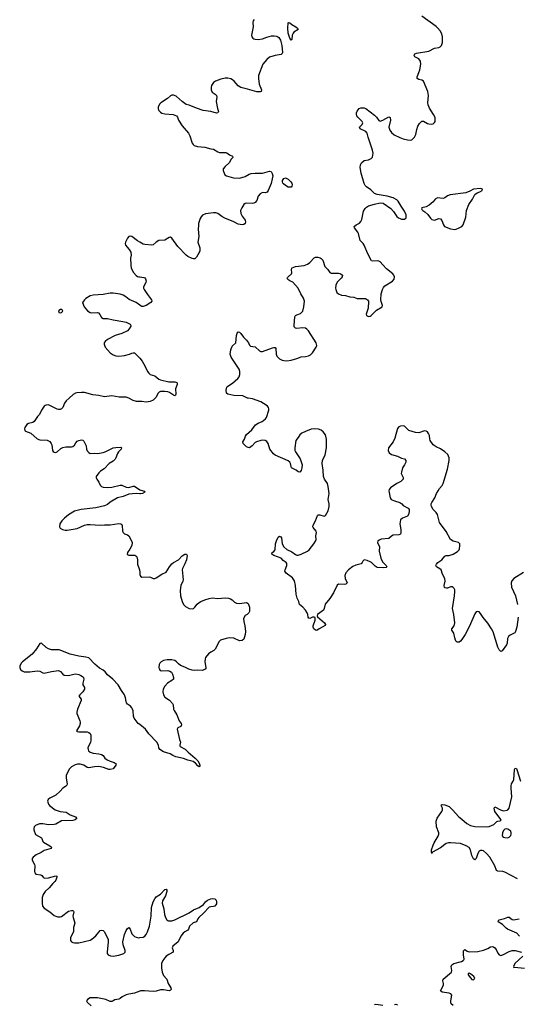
# Model space of a CAD drawing. Header units: inches. Extents: x 1694897 to 1849880, y 907231 to 1017944.
# Tile 16 of 171: x 1718328 to 1725262, y 931562 to 945267. Entities that reach past the tile are written whole.
import ezdxf

# ---------------------------------------------------------------- set-up
doc = ezdxf.new("R2010")
doc.units = ezdxf.units.IN
doc.header["$MEASUREMENT"] = 0
for name, color, linetype in [('B7913', 7, 'Continuous'), ('B7914', 7, 'Continuous'), ('B7923', 7, 'Continuous'), ('B7924', 7, 'Continuous')]:
    doc.layers.add(name, color=color, linetype=linetype)

msp = doc.modelspace()

# ---------------------------------------------------------------- linework, layer by layer
at = {"layer": 'B7913', "color": 6, "elevation": 800}
for points in [[(1719018, 940000), (1718976, 939964), (1718954, 939930), (1718928, 939870), (1718910, 939850), (1718890, 939841), (1718870, 939841), (1718850, 939848), (1718730, 939905), (1718697, 939903), (1718683, 939897), (1718670, 939886), (1718632, 939830), (1718605, 939770), (1718576, 939744), (1718530, 939676), (1718510, 939662), (1718453, 939647), (1718427, 939633), (1718402, 939590), (1718396, 939570), (1718399, 939550), (1718410, 939539), (1718483, 939510), (1718572, 939432), (1718610, 939419), (1718710, 939414), (1718750, 939396), (1718769, 939370), (1718776, 939350), (1718785, 939270), (1718796, 939256), (1718810, 939247), (1718830, 939245), (1718850, 939253), (1718901, 939299), (1718930, 939313), (1718970, 939322), (1719050, 939320), (1719070, 939325), (1719090, 939344), (1719110, 939378), (1719130, 939399), (1719151, 939409), (1719190, 939418), (1719210, 939414), (1719221, 939401), (1719254, 939334), (1719259, 939290), (1719268, 939268), (1719290, 939242), (1719309, 939229), (1719370, 939234), (1719410, 939230), (1719490, 939245), (1719530, 939258), (1719630, 939306), (1719670, 939313), (1719736, 939316), (1719747, 939310), (1719742, 939290), (1719706, 939254), (1719690, 939230), (1719670, 939170), (1719657, 939150), (1719630, 939124), (1719577, 939090), (1719505, 939015), (1719456, 938984), (1719430, 938962), (1719396, 938910), (1719394, 938890), (1719402, 938870), (1719432, 938832), (1719450, 938787), (1719467, 938770), (1719490, 938762), (1719550, 938756), (1719610, 938759), (1719730, 938790), (1719750, 938789), (1719810, 938762), (1719850, 938755), (1719910, 938772), (1719930, 938774), (1720000, 938725)], [(1720000, 939952), (1719971, 939951), (1719954, 939954), (1719908, 939968), (1719850, 940000)], [(1720000, 938669), (1719950, 938673), (1719850, 938661), (1719770, 938632), (1719690, 938613), (1719591, 938550), (1719550, 938519), (1719510, 938500), (1719390, 938473), (1719183, 938450), (1719090, 938426), (1719010, 938376), (1718954, 938330), (1718915, 938290), (1718888, 938248), (1718882, 938210), (1718890, 938188), (1718925, 938170), (1718963, 938163), (1718990, 938163), (1719130, 938185), (1719230, 938230), (1719270, 938240), (1719310, 938242), (1719450, 938230), (1719510, 938235), (1719590, 938234), (1719710, 938254), (1719739, 938250), (1719750, 938242), (1719756, 938230), (1719760, 938150), (1719768, 938128), (1719789, 938109), (1719830, 938098), (1719850, 938083), (1719869, 938050), (1719894, 937990), (1719892, 937950), (1719864, 937896), (1719830, 937850), (1719827, 937827), (1719838, 937818), (1719850, 937814), (1719932, 937812), (1719946, 937806), (1719962, 937790), (1719969, 937749), (1719970, 937690), (1719997, 937610), (1720000, 937576)], [(1720000, 935455), (1719981, 935470), (1719925, 935545), (1719914, 935574), (1719907, 935647), (1719900, 935670), (1719890, 935690), (1719872, 935710), (1719830, 935738), (1719817, 935757), (1719810, 935775), (1719804, 935830), (1719790, 935870), (1719746, 935930), (1719702, 936010), (1719626, 936090), (1719551, 936150), (1719520, 936190), (1719490, 936214), (1719441, 936241), (1719375, 936295), (1719290, 936383), (1719250, 936396), (1719150, 936407), (1719030, 936437), (1718877, 936497), (1718770, 936497), (1718731, 936511), (1718698, 936530), (1718630, 936587), (1718610, 936583), (1718561, 936510), (1718502, 936438), (1718367, 936330), (1718348, 936310), (1718329, 936270), (1718328, 936250), (1718341, 936221), (1718362, 936202), (1718392, 936192), (1718470, 936191), (1718570, 936206), (1718610, 936197), (1718650, 936174), (1718670, 936170), (1718770, 936196), (1718868, 936208), (1718896, 936196), (1718930, 936158), (1718950, 936143), (1719010, 936137), (1719081, 936159), (1719110, 936163), (1719153, 936153), (1719180, 936140), (1719203, 936123), (1719215, 936110), (1719222, 936090), (1719206, 936030), (1719209, 936010), (1719231, 935970), (1719232, 935950), (1719210, 935911), (1719166, 935870), (1719154, 935850), (1719185, 935810), (1719185, 935790), (1719135, 935670), (1719125, 935630), (1719126, 935610), (1719136, 935576), (1719165, 935510), (1719170, 935490), (1719169, 935471), (1719160, 935440), (1719119, 935370), (1719130, 935359), (1719153, 935353), (1719270, 935354), (1719290, 935346), (1719309, 935330), (1719319, 935310), (1719321, 935290), (1719318, 935230), (1719314, 935210), (1719279, 935130), (1719280, 935110), (1719289, 935090), (1719310, 935071), (1719350, 935056), (1719430, 935049), (1719470, 935040), (1719490, 935024), (1719514, 934990), (1719545, 934965), (1719590, 934945), (1719644, 934930), (1719674, 934910), (1719670, 934890), (1719630, 934841), (1719591, 934829), (1719570, 934832), (1719498, 934858), (1719430, 934870), (1719370, 934868), (1719290, 934852), (1719270, 934859), (1719223, 934890), (1719170, 934906), (1719135, 934905), (1719103, 934897), (1719052, 934868), (1719030, 934851), (1719022, 934838), (1718977, 934750), (1718975, 934710), (1718991, 934630), (1718985, 934610), (1718967, 934593), (1718927, 934570), (1718892, 934530), (1718830, 934473), (1718748, 934430), (1718726, 934414), (1718717, 934390), (1718729, 934350), (1718744, 934330), (1718824, 934270), (1718890, 934247), (1718977, 934237), (1719030, 934201), (1719105, 934170), (1719125, 934150), (1719102, 934130), (1719070, 934121), (1718910, 934114), (1718830, 934071), (1718810, 934067), (1718730, 934062), (1718650, 934075), (1718606, 934074), (1718550, 934050), (1718532, 934030), (1718525, 934010), (1718524, 933990), (1718550, 933927), (1718630, 933878), (1718637, 933870), (1718649, 933830), (1718658, 933818), (1718746, 933770), (1718770, 933750), (1718767, 933730), (1718670, 933702), (1718627, 933673), (1718558, 933642), (1718518, 933610), (1718504, 933590), (1718502, 933570), (1718536, 933510), (1718539, 933490), (1718533, 933410), (1718538, 933390), (1718555, 933375), (1718623, 933363), (1718635, 933355), (1718654, 933330), (1718670, 933320), (1718730, 933323), (1718830, 933351), (1718844, 933344), (1718846, 933330), (1718834, 933290), (1718819, 933270), (1718790, 933243), (1718739, 933181), (1718681, 933130), (1718655, 933090), (1718643, 933050), (1718640, 933010), (1718640, 932970), (1718647, 932930), (1718670, 932901), (1718750, 932850), (1718810, 932800), (1718830, 932788), (1718859, 932779), (1718890, 932778), (1718910, 932785), (1719010, 932857), (1719048, 932868), (1719070, 932870), (1719079, 932859), (1719081, 932850), (1719070, 932790), (1719071, 932770), (1719098, 932690), (1719077, 932630), (1719079, 932570), (1719038, 932490), (1719035, 932470), (1719038, 932450), (1719050, 932430), (1719070, 932420), (1719090, 932417), (1719150, 932418), (1719310, 932457), (1719333, 932470), (1719390, 932515), (1719450, 932591), (1719470, 932596), (1719490, 932588), (1719512, 932572), (1719527, 932530), (1719559, 932470), (1719560, 932430), (1719547, 932290), (1719549, 932269), (1719561, 932250), (1719595, 932235), (1719630, 932230), (1719710, 932247), (1719781, 932270), (1719798, 932290), (1719798, 932310), (1719769, 932390), (1719765, 932430), (1719788, 932532), (1719810, 932589), (1719830, 932616), (1719850, 932629), (1719867, 932607), (1719890, 932541), (1719930, 932504), (1719950, 932495), (1719990, 932489), (1720000, 932490)], [(1720000, 931746), (1719930, 931715), (1719850, 931704), (1719810, 931693), (1719756, 931664), (1719730, 931642), (1719710, 931632), (1719654, 931626), (1719630, 931610), (1719610, 931603), (1719590, 931603), (1719530, 931627), (1719410, 931650), (1719312, 931650), (1719271, 931630), (1719261, 931610), (1719267, 931590), (1719322, 931542)]]:
    msp.add_lwpolyline(points, dxfattribs=at)
at = {"layer": 'B7914', "color": 6, "elevation": 800}
for points in [[(1720000, 942172), (1719970, 942190), (1719890, 942249), (1719870, 942254), (1719851, 942249), (1719830, 942228), (1719801, 942170), (1719796, 942150), (1719803, 942130), (1719853, 942070), (1719876, 942030), (1719882, 941990), (1719874, 941950), (1719876, 941850), (1719883, 941810), (1719913, 941750), (1719950, 941705), (1719970, 941692), (1719988, 941688), (1720000, 941686)], [(1720000, 941293), (1719950, 941333), (1719854, 941374), (1719809, 941410), (1719770, 941431), (1719726, 941446), (1719630, 941461), (1719590, 941463), (1719490, 941442), (1719350, 941434), (1719310, 941425), (1719250, 941388), (1719230, 941370), (1719215, 941350), (1719210, 941335), (1719202, 941330), (1719226, 941270), (1719274, 941214), (1719310, 941192), (1719327, 941187), (1719410, 941192), (1719425, 941185), (1719445, 941165), (1719470, 941120), (1719490, 941110), (1719550, 941109), (1719630, 941090), (1719767, 941067), (1719810, 941056), (1719867, 941030), (1719879, 941010), (1719877, 941003), (1719855, 940965), (1719830, 940935), (1719750, 940897), (1719658, 940870), (1719550, 940816), (1719517, 940790), (1719506, 940770), (1719504, 940750), (1719519, 940710), (1719591, 940630), (1719630, 940604), (1719670, 940587), (1719710, 940584), (1719790, 940591), (1719859, 940610), (1719890, 940626), (1719910, 940631), (1719930, 940628), (1719970, 940590), (1720000, 940554)], [(1719850, 940000), (1719810, 940013), (1719715, 940015), (1719610, 940031), (1719510, 940019), (1719430, 940038), (1719346, 940046), (1719230, 940079), (1719190, 940080), (1719126, 940074), (1719108, 940070), (1719074, 940050), (1719018, 940000)]]:
    msp.add_lwpolyline(points, dxfattribs=at)
msp.add_lwpolyline([(1718890, 941235), (1718881, 941230), (1718868, 941212), (1718873, 941193), (1718890, 941185), (1718910, 941191), (1718927, 941210), (1718921, 941230), (1718914, 941234)], close=True, dxfattribs=at)
at = {"layer": 'B7923', "color": 6, "elevation": 800}
for points in [[(1720215, 940000), (1720190, 939970), (1720148, 939952), (1720090, 939945), (1720030, 939954), (1720000, 939952)], [(1725275, 936950), (1725255, 936810), (1725235, 936750), (1725225, 936735), (1725210, 936723), (1725160, 936700), (1725138, 936682), (1725127, 936653), (1725122, 936590), (1725110, 936564), (1725050, 936482), (1725030, 936475), (1725010, 936495), (1724990, 936534), (1724925, 936745), (1724902, 936790), (1724849, 936869), (1724787, 936947), (1724750, 937004), (1724730, 937023), (1724710, 937031), (1724690, 937026), (1724670, 936999), (1724594, 936826), (1724535, 936710), (1724490, 936640), (1724470, 936616), (1724450, 936603), (1724424, 936604), (1724410, 936614), (1724402, 936630), (1724390, 936665), (1724378, 936730), (1724349, 936770), (1724350, 936790), (1724380, 936830), (1724389, 936870), (1724375, 936990), (1724359, 937070), (1724386, 937246), (1724391, 937310), (1724389, 937330), (1724382, 937350), (1724370, 937365), (1724352, 937372), (1724330, 937371), (1724290, 937355), (1724274, 937354), (1724258, 937358), (1724246, 937366), (1724242, 937390), (1724255, 937450), (1724250, 937490), (1724221, 937550), (1724200, 937610), (1724184, 937624), (1724136, 937650), (1724128, 937670), (1724137, 937690), (1724156, 937710), (1724210, 937750), (1724250, 937801), (1724270, 937810), (1724313, 937810), (1724370, 937826), (1724430, 937867), (1724450, 937890), (1724456, 937904), (1724463, 937950), (1724459, 937970), (1724441, 937990), (1724369, 938010), (1724332, 938032), (1724270, 938145), (1724178, 938270), (1724150, 938378), (1724130, 938410), (1724087, 938450), (1724066, 938490), (1724061, 938510), (1724063, 938530), (1724071, 938549), (1724113, 938610), (1724136, 938670), (1724157, 938710), (1724178, 938742), (1724216, 938784), (1724228, 938810), (1724289, 939010), (1724314, 939130), (1724313, 939170), (1724293, 939213), (1724254, 939254), (1724192, 939292), (1724130, 939321), (1724090, 939350), (1724047, 939410), (1724041, 939430), (1724038, 939478), (1724026, 939506), (1724009, 939530), (1723990, 939542), (1723970, 939544), (1723890, 939518), (1723841, 939521), (1723750, 939550), (1723690, 939608), (1723670, 939615), (1723635, 939610), (1723610, 939599), (1723590, 939579), (1723557, 939443), (1723530, 939391), (1723465, 939310), (1723460, 939270), (1723477, 939237), (1723510, 939213), (1723590, 939193), (1723650, 939166), (1723690, 939155), (1723710, 939133), (1723710, 939110), (1723691, 939070), (1723664, 939030), (1723646, 938970), (1723645, 938950), (1723673, 938893), (1723670, 938870), (1723639, 938841), (1723582, 938810), (1723494, 938750), (1723478, 938730), (1723471, 938710), (1723489, 938610), (1723506, 938590), (1723550, 938569), (1723627, 938547), (1723651, 938530), (1723670, 938506), (1723742, 938470), (1723755, 938450), (1723757, 938430), (1723749, 938390), (1723730, 938357), (1723662, 938330), (1723636, 938304), (1723626, 938250), (1723638, 938170), (1723639, 938130), (1723633, 938107), (1723610, 938095), (1723530, 938090), (1723510, 938080), (1723470, 938048), (1723365, 938035), (1723336, 938024), (1723320, 938010), (1723313, 937990), (1723341, 937930), (1723335, 937870), (1723358, 937770), (1723383, 937723), (1723432, 937670), (1723445, 937650), (1723436, 937644), (1723403, 937637), (1723310, 937642), (1723279, 937659), (1723230, 937710), (1723210, 937723), (1723170, 937740), (1723130, 937747), (1723111, 937730), (1723102, 937710), (1723087, 937693), (1723010, 937675), (1722970, 937656), (1722909, 937611), (1722872, 937568), (1722860, 937530), (1722864, 937490), (1722889, 937430), (1722882, 937418), (1722873, 937410), (1722850, 937405), (1722772, 937408), (1722750, 937394), (1722699, 937290), (1722650, 937212), (1722584, 937130), (1722571, 937070), (1722560, 937050), (1722479, 936990), (1722471, 936970), (1722476, 936956), (1722576, 936870), (1722591, 936850), (1722584, 936836), (1722502, 936790), (1722470, 936766), (1722452, 936768), (1722427, 936790), (1722416, 936810), (1722418, 936830), (1722446, 936910), (1722445, 936945), (1722430, 936950), (1722410, 936950), (1722370, 936931), (1722356, 936936), (1722347, 936950), (1722341, 936990), (1722333, 937010), (1722310, 937048), (1722275, 937090), (1722228, 937128), (1722216, 937170), (1722195, 937215), (1722180, 937270), (1722173, 937393), (1722156, 937456), (1722130, 937499), (1722043, 937563), (1722024, 937590), (1722026, 937610), (1722051, 937670), (1722050, 937696), (1722042, 937710), (1722000, 937740), (1721970, 937770), (1721871, 937810), (1721842, 937830), (1721844, 937850), (1721870, 937866), (1721888, 937890), (1721894, 937970), (1721905, 938015), (1721930, 938064), (1721950, 938079), (1721967, 938067), (1721974, 938054), (1721987, 937970), (1722010, 937929), (1722050, 937892), (1722121, 937861), (1722170, 937823), (1722190, 937815), (1722210, 937814), (1722250, 937826), (1722339, 937870), (1722362, 937890), (1722428, 937970), (1722452, 938010), (1722457, 938030), (1722455, 938085), (1722462, 938130), (1722458, 938150), (1722417, 938197), (1722411, 938210), (1722415, 938230), (1722450, 938291), (1722476, 938365), (1722485, 938375), (1722510, 938375), (1722570, 938355), (1722590, 938364), (1722628, 938430), (1722638, 938490), (1722639, 938530), (1722626, 938590), (1722638, 938670), (1722628, 938770), (1722617, 938810), (1722577, 938870), (1722562, 938910), (1722558, 938998), (1722544, 939090), (1722549, 939130), (1722586, 939210), (1722604, 939310), (1722603, 939430), (1722591, 939490), (1722558, 939530), (1722530, 939553), (1722490, 939566), (1722430, 939572), (1722390, 939566), (1722310, 939536), (1722260, 939510), (1722233, 939490), (1722210, 939450), (1722176, 939410), (1722162, 939310), (1722163, 939270), (1722170, 939250), (1722237, 939157), (1722265, 939070), (1722261, 939030), (1722248, 938992), (1722230, 938968), (1722210, 938974), (1722179, 938999), (1722117, 939030), (1722109, 939049), (1722103, 939090), (1722092, 939110), (1722070, 939126), (1721886, 939206), (1721863, 939223), (1721814, 939290), (1721792, 939370), (1721770, 939398), (1721750, 939408), (1721710, 939414), (1721690, 939412), (1721626, 939390), (1721610, 939383), (1721566, 939334), (1721530, 939310), (1721510, 939311), (1721490, 939323), (1721442, 939370), (1721438, 939390), (1721462, 939430), (1721473, 939470), (1721486, 939494), (1721562, 939558), (1721614, 939626), (1721650, 939649), (1721705, 939675), (1721753, 939710), (1721768, 939730), (1721798, 939830), (1721800, 939850), (1721795, 939870), (1721782, 939890), (1721764, 939904), (1721690, 939946), (1721570, 939990), (1721510, 939997), (1721503, 940000)], [(1720000, 938725), (1720003, 938723), (1720049, 938709), (1720063, 938703), (1720071, 938691), (1720041, 938670), (1720010, 938668), (1720000, 938669)], [(1720000, 937576), (1720003, 937543), (1720010, 937523), (1720028, 937508), (1720130, 937512), (1720150, 937508), (1720190, 937490), (1720210, 937490), (1720230, 937500), (1720310, 937550), (1720370, 937577), (1720416, 937650), (1720450, 937692), (1720471, 937710), (1720540, 937750), (1720590, 937804), (1720630, 937828), (1720651, 937830), (1720662, 937810), (1720650, 937750), (1720630, 937693), (1720597, 937630), (1720591, 937610), (1720604, 937470), (1720600, 937450), (1720574, 937390), (1720564, 937324), (1720567, 937250), (1720590, 937170), (1720610, 937125), (1720637, 937097), (1720690, 937070), (1720730, 937066), (1720750, 937073), (1720770, 937088), (1720802, 937130), (1720830, 937157), (1720850, 937170), (1720910, 937193), (1720970, 937211), (1721010, 937218), (1721090, 937212), (1721190, 937221), (1721237, 937217), (1721267, 937207), (1721290, 937191), (1721319, 937159), (1721350, 937144), (1721390, 937142), (1721490, 937156), (1721510, 937141), (1721530, 937090), (1721532, 937048), (1721530, 937029), (1721519, 937010), (1721497, 936990), (1721470, 936974), (1721448, 936930), (1721449, 936890), (1721465, 936830), (1721476, 936750), (1721472, 936710), (1721450, 936645), (1721430, 936627), (1721390, 936622), (1721310, 936657), (1721250, 936664), (1721205, 936655), (1721128, 936630), (1721107, 936610), (1721050, 936506), (1721032, 936488), (1720990, 936463), (1720961, 936439), (1720919, 936390), (1720911, 936369), (1720908, 936330), (1720924, 936250), (1720922, 936230), (1720910, 936220), (1720870, 936210), (1720810, 936212), (1720770, 936207), (1720730, 936212), (1720687, 936227), (1720630, 936256), (1720570, 936276), (1720539, 936299), (1720512, 936330), (1720490, 936347), (1720450, 936357), (1720382, 936358), (1720332, 936348), (1720301, 936330), (1720282, 936310), (1720273, 936290), (1720266, 936250), (1720270, 936230), (1720286, 936210), (1720310, 936204), (1720390, 936208), (1720421, 936201), (1720443, 936183), (1720457, 936157), (1720472, 936110), (1720469, 936090), (1720447, 936070), (1720389, 936030), (1720349, 935990), (1720327, 935950), (1720322, 935910), (1720332, 935870), (1720350, 935839), (1720414, 935794), (1720456, 935750), (1720466, 935730), (1720471, 935670), (1720479, 935650), (1720517, 935590), (1720550, 935510), (1720578, 935470), (1720584, 935450), (1720573, 935430), (1720532, 935410), (1720520, 935390), (1720554, 935250), (1720570, 935210), (1720559, 935170), (1720561, 935161), (1720566, 935150), (1720633, 935113), (1720675, 935070), (1720775, 934990), (1720809, 934950), (1720830, 934917), (1720840, 934890), (1720839, 934881), (1720831, 934869), (1720810, 934883), (1720779, 934919), (1720744, 934944), (1720670, 934962), (1720610, 934984), (1720506, 935006), (1720464, 935024), (1720427, 935047), (1720330, 935078), (1720283, 935110), (1720266, 935130), (1720260, 935170), (1720238, 935210), (1720127, 935327), (1720080, 935390), (1720000, 935455)], [(1725350, 937574), (1725213, 937487), (1725185, 937455), (1725175, 937430), (1725182, 937370), (1725235, 937250), (1725265, 937125)], [(1725263, 933310), (1725090, 933401), (1725062, 933410), (1724990, 933414), (1724970, 933425), (1724947, 933490), (1724878, 933610), (1724830, 933663), (1724790, 933696), (1724770, 933704), (1724750, 933705), (1724730, 933694), (1724710, 933661), (1724690, 933592), (1724670, 933572), (1724650, 933588), (1724630, 933634), (1724608, 933710), (1724590, 933743), (1724551, 933770), (1724470, 933799), (1724330, 933811), (1724303, 933810), (1724270, 933802), (1724190, 933742), (1724082, 933678), (1724070, 933663), (1724064, 933684), (1724066, 933710), (1724090, 933779), (1724103, 933810), (1724158, 933902), (1724167, 933930), (1724167, 933950), (1724136, 934030), (1724129, 934110), (1724146, 934154), (1724212, 934248), (1724219, 934270), (1724217, 934290), (1724200, 934330), (1724203, 934337), (1724216, 934344), (1724250, 934340), (1724310, 934315), (1724360, 934270), (1724448, 934170), (1724490, 934139), (1724558, 934078), (1724610, 934053), (1724670, 934035), (1724830, 934032), (1724870, 934038), (1724933, 934067), (1724975, 934105), (1724990, 934113), (1725023, 934117), (1725035, 934130), (1724948, 934248), (1724941, 934290), (1724947, 934310), (1725027, 934267), (1725070, 934255), (1725118, 934262), (1725131, 934269), (1725147, 934293), (1725186, 934450), (1725175, 934570), (1725176, 934604), (1725182, 934630), (1725206, 934670), (1725212, 934690), (1725220, 934750), (1725223, 934830), (1725230, 934850), (1725250, 934842), (1725255, 934830), (1725304, 934670)], [(1720000, 932490), (1720050, 932497), (1720070, 932509), (1720090, 932532), (1720110, 932569), (1720136, 932650), (1720160, 932790), (1720164, 932910), (1720188, 932990), (1720209, 933030), (1720230, 933057), (1720290, 933097), (1720350, 933160), (1720370, 933165), (1720379, 933150), (1720377, 933130), (1720359, 933070), (1720317, 933003), (1720312, 932970), (1720335, 932890), (1720347, 932810), (1720359, 932770), (1720377, 932737), (1720390, 932727), (1720403, 932723), (1720450, 932723), (1720490, 932738), (1720690, 932837), (1720750, 932875), (1720830, 932909), (1720890, 932950), (1720919, 932990), (1720943, 933010), (1720990, 933030), (1721016, 933036), (1721046, 933030), (1721064, 933010), (1721072, 932990), (1721070, 932961), (1721047, 932930), (1721030, 932922), (1720990, 932920), (1720966, 932914), (1720890, 932830), (1720826, 932770), (1720809, 932750), (1720790, 932710), (1720745, 932695), (1720692, 932650), (1720681, 932610), (1720670, 932592), (1720628, 932572), (1720604, 932550), (1720573, 932510), (1720538, 932430), (1720464, 932370), (1720454, 932350), (1720468, 932310), (1720465, 932290), (1720404, 932256), (1720370, 932230), (1720350, 932210), (1720323, 932170), (1720306, 932130), (1720304, 932110), (1720304, 932070), (1720312, 932010), (1720330, 931964), (1720377, 931910), (1720399, 931850), (1720435, 931790), (1720438, 931770), (1720430, 931760), (1720409, 931751), (1720330, 931763), (1720290, 931763), (1720230, 931744), (1720190, 931738), (1720069, 931751), (1720010, 931751), (1720000, 931746)], [(1725292, 932510), (1725257, 932550), (1725123, 932610), (1725104, 932624), (1725054, 932674), (1724994, 932710), (1725000, 932730), (1725010, 932736), (1725084, 932756), (1725130, 932775), (1725150, 932773), (1725190, 932744), (1725210, 932739), (1725289, 932751)], [(1724366, 931546), (1724342, 931570), (1724335, 931590), (1724335, 931610), (1724347, 931690), (1724336, 931710), (1724310, 931718), (1724215, 931730), (1724191, 931750), (1724231, 931830), (1724235, 931850), (1724225, 931890), (1724228, 931910), (1724345, 932010), (1724349, 932031), (1724341, 932090), (1724350, 932112), (1724376, 932130), (1724484, 932156), (1724508, 932170), (1724518, 932182), (1724523, 932190), (1724510, 932250), (1724510, 932290), (1724514, 932306), (1724530, 932325), (1724563, 932303), (1724590, 932293), (1724710, 932296), (1724790, 932316), (1724850, 932340), (1724890, 932362), (1724910, 932366), (1724930, 932361), (1724950, 932346), (1724966, 932326), (1724992, 932272), (1725008, 932250), (1725030, 932243), (1725070, 932253), (1725150, 932296), (1725190, 932309), (1725231, 932311), (1725320, 932290)], [(1725337, 932230), (1725227, 932130), (1725208, 932090), (1725213, 932073), (1725223, 932077), (1725363, 932063)], [(1723270, 931558), (1723290, 931562), (1723390, 931551)], [(1723550, 931557), (1723570, 931563), (1723593, 931553)]]:
    msp.add_lwpolyline(points, dxfattribs=at)
for points in [[(1725110, 934004), (1725090, 934001), (1725070, 933983), (1725053, 933950), (1725050, 933908), (1725066, 933890), (1725090, 933884), (1725130, 933881), (1725150, 933889), (1725170, 933910), (1725177, 933930), (1725178, 933950), (1725170, 933970), (1725130, 933998)], [(1724590, 931996), (1724579, 931990), (1724579, 931970), (1724607, 931930), (1724630, 931909), (1724650, 931903), (1724661, 931910), (1724668, 931930), (1724658, 931950), (1724610, 931988)]]:
    msp.add_lwpolyline(points, close=True, dxfattribs=at)
at = {"layer": 'B7924', "color": 6, "elevation": 800}
for points in [[(1721594, 945270), (1721582, 945250), (1721578, 945230), (1721581, 945170), (1721557, 945050), (1721562, 945030), (1721578, 945010), (1721590, 945003), (1721610, 944995), (1721650, 944993), (1721710, 945002), (1721770, 945024), (1721838, 945042), (1721876, 945044), (1721910, 945040), (1721940, 945020), (1721964, 944984), (1721980, 944910), (1721988, 944812), (1721984, 944796), (1721970, 944781), (1721886, 944770), (1721810, 944745), (1721770, 944714), (1721716, 944650), (1721657, 944490), (1721655, 944450), (1721664, 944370), (1721698, 944290), (1721693, 944270), (1721678, 944261), (1721630, 944262), (1721502, 944302), (1721410, 944322), (1721370, 944349), (1721318, 944410), (1721292, 944432), (1721270, 944442), (1721230, 944452), (1721190, 944454), (1721130, 944439), (1721056, 944410), (1721028, 944392), (1721002, 944350), (1720995, 944325), (1720994, 944290), (1721010, 944260), (1721051, 944231), (1721071, 944210), (1721076, 944190), (1721067, 944130), (1721082, 944030), (1721096, 943990), (1721090, 943970), (1721070, 943968), (1720990, 943989), (1720885, 944005), (1720790, 944037), (1720690, 944079), (1720649, 944089), (1720590, 944130), (1720510, 944202), (1720470, 944218), (1720450, 944216), (1720430, 944207), (1720388, 944172), (1720296, 944110), (1720275, 944090), (1720256, 944050), (1720256, 944030), (1720264, 944010), (1720290, 943981), (1720310, 943968), (1720350, 943956), (1720466, 943946), (1720511, 943930), (1720525, 943910), (1720542, 943870), (1720592, 943790), (1720682, 943690), (1720701, 943650), (1720730, 943550), (1720744, 943530), (1720758, 943518), (1720804, 943504), (1720910, 943494), (1720990, 943470), (1721030, 943467), (1721090, 943426), (1721110, 943421), (1721130, 943418), (1721201, 943421), (1721216, 943416), (1721250, 943386), (1721291, 943370), (1721296, 943350), (1721273, 943327), (1721246, 943274), (1721190, 943225), (1721164, 943190), (1721162, 943170), (1721175, 943130), (1721188, 943110), (1721210, 943096), (1721306, 943066), (1721390, 943063), (1721470, 943086), (1721524, 943116), (1721554, 943126), (1721610, 943132), (1721710, 943129), (1721810, 943160), (1721834, 943154), (1721848, 943128), (1721855, 943095), (1721848, 943050), (1721831, 942989), (1721790, 942890), (1721774, 942866), (1721750, 942858), (1721710, 942861), (1721677, 942843), (1721653, 942810), (1721630, 942750), (1721610, 942724), (1721590, 942714), (1721570, 942711), (1721490, 942713), (1721472, 942708), (1721450, 942693), (1721422, 942650), (1721407, 942610), (1721409, 942571), (1721430, 942531), (1721470, 942475), (1721475, 942450), (1721468, 942430), (1721450, 942418), (1721426, 942414), (1721370, 942421), (1721310, 942453), (1721186, 942506), (1721144, 942530), (1721090, 942570), (1721059, 942579), (1721030, 942579), (1720917, 942563), (1720875, 942545), (1720855, 942525), (1720842, 942499), (1720820, 942430), (1720818, 942402), (1720816, 942350), (1720824, 942250), (1720812, 942170), (1720840, 942090), (1720837, 942050), (1720830, 942028), (1720790, 941961), (1720770, 941940), (1720762, 941938), (1720750, 941937), (1720730, 941943), (1720670, 941973), (1720649, 941989), (1720531, 942110), (1720450, 942224), (1720430, 942238), (1720410, 942234), (1720350, 942200), (1720267, 942193), (1720228, 942172), (1720190, 942132), (1720170, 942127), (1720070, 942137), (1720050, 942144), (1720000, 942172)], [(1721503, 940000), (1721436, 940030), (1721310, 940038), (1721230, 940055), (1721210, 940069), (1721204, 940110), (1721213, 940150), (1721230, 940168), (1721294, 940206), (1721368, 940272), (1721385, 940295), (1721396, 940330), (1721396, 940370), (1721384, 940404), (1721274, 940570), (1721263, 940610), (1721269, 940670), (1721290, 940721), (1721341, 940770), (1721348, 940870), (1721357, 940903), (1721370, 940923), (1721390, 940918), (1721410, 940899), (1721448, 940848), (1721490, 940808), (1721516, 940770), (1721530, 940738), (1721544, 940724), (1721610, 940713), (1721670, 940658), (1721690, 940650), (1721710, 940648), (1721850, 940700), (1721870, 940706), (1721890, 940704), (1721899, 940690), (1721901, 940610), (1721910, 940582), (1721950, 940548), (1721984, 940530), (1722010, 940523), (1722050, 940520), (1722110, 940527), (1722190, 940549), (1722250, 940573), (1722310, 940577), (1722352, 940588), (1722378, 940602), (1722410, 940629), (1722458, 940710), (1722466, 940730), (1722465, 940750), (1722458, 940770), (1722350, 940938), (1722330, 940961), (1722310, 940973), (1722270, 940980), (1722188, 940968), (1722170, 940974), (1722154, 940994), (1722151, 941011), (1722164, 941130), (1722170, 941148), (1722190, 941161), (1722241, 941179), (1722256, 941190), (1722271, 941209), (1722288, 941272), (1722295, 941350), (1722281, 941390), (1722244, 941450), (1722208, 941530), (1722133, 941613), (1722090, 941631), (1722062, 941650), (1722056, 941670), (1722061, 941679), (1722069, 941690), (1722113, 941730), (1722118, 941742), (1722116, 941790), (1722120, 941810), (1722125, 941815), (1722169, 941830), (1722290, 941847), (1722336, 941864), (1722370, 941887), (1722429, 941951), (1722450, 941963), (1722484, 941964), (1722513, 941953), (1722530, 941941), (1722550, 941918), (1722582, 941830), (1722622, 941790), (1722650, 941750), (1722670, 941740), (1722690, 941737), (1722770, 941737), (1722790, 941734), (1722807, 941727), (1722824, 941710), (1722822, 941690), (1722808, 941670), (1722750, 941612), (1722733, 941570), (1722730, 941530), (1722734, 941510), (1722749, 941470), (1722768, 941450), (1722810, 941432), (1722870, 941428), (1722930, 941411), (1722985, 941405), (1723030, 941388), (1723147, 941387), (1723176, 941370), (1723188, 941348), (1723182, 941250), (1723157, 941170), (1723161, 941150), (1723190, 941136), (1723210, 941140), (1723225, 941150), (1723298, 941222), (1723377, 941270), (1723384, 941290), (1723364, 941344), (1723362, 941370), (1723366, 941450), (1723381, 941510), (1723399, 941541), (1723418, 941562), (1723523, 941630), (1723545, 941655), (1723552, 941690), (1723543, 941710), (1723525, 941730), (1723439, 941799), (1723390, 941857), (1723350, 941895), (1723330, 941908), (1723310, 941911), (1723250, 941904), (1723230, 941913), (1723177, 942010), (1723130, 942130), (1723116, 942150), (1723072, 942192), (1723048, 942290), (1723038, 942310), (1722991, 942370), (1722990, 942390), (1723015, 942410), (1723063, 942437), (1723083, 942457), (1723094, 942486), (1723120, 942600), (1723140, 942640), (1723160, 942660), (1723190, 942677), (1723270, 942701), (1723350, 942716), (1723393, 942713), (1723500, 942640), (1723538, 942598), (1723582, 942530), (1723608, 942508), (1723630, 942498), (1723650, 942490), (1723690, 942491), (1723711, 942509), (1723713, 942527), (1723711, 942550), (1723690, 942603), (1723643, 942670), (1723601, 942741), (1723581, 942761), (1723530, 942786), (1723450, 942809), (1723310, 942832), (1723270, 942849), (1723219, 942899), (1723161, 942941), (1723141, 942961), (1723126, 942986), (1723084, 943130), (1723071, 943210), (1723075, 943245), (1723090, 943275), (1723130, 943306), (1723190, 943315), (1723227, 943333), (1723245, 943355), (1723253, 943410), (1723245, 943450), (1723183, 943630), (1723169, 943690), (1723150, 943711), (1723072, 943750), (1723061, 943770), (1723101, 943810), (1723109, 943830), (1723100, 943850), (1723041, 943910), (1723027, 943930), (1723020, 943950), (1723021, 943970), (1723030, 943994), (1723057, 944030), (1723081, 944039), (1723130, 944039), (1723150, 944029), (1723270, 943940), (1723300, 943910), (1723330, 943865), (1723350, 943854), (1723390, 943869), (1723470, 943913), (1723488, 943908), (1723494, 943870), (1723470, 943770), (1723487, 943730), (1723510, 943695), (1723546, 943666), (1723626, 943626), (1723670, 943608), (1723730, 943594), (1723770, 943592), (1723790, 943597), (1723830, 943630), (1723849, 943671), (1723861, 943739), (1723877, 943783), (1723898, 943822), (1723930, 943853), (1723954, 943854), (1724010, 943824), (1724030, 943819), (1724070, 943811), (1724090, 943816), (1724110, 943838), (1724115, 943850), (1724119, 943870), (1724116, 943904), (1724094, 943950), (1724038, 944038), (1724021, 944081), (1724016, 944110), (1724026, 944210), (1724013, 944270), (1723954, 944410), (1723930, 944424), (1723890, 944433), (1723866, 944450), (1723864, 944470), (1723890, 944530), (1723902, 944570), (1723916, 944650), (1723913, 944690), (1723890, 944721), (1723832, 944750), (1723825, 944770), (1723836, 944790), (1723859, 944801), (1724031, 944829), (1724106, 944870), (1724170, 944881), (1724189, 944891), (1724206, 944910), (1724220, 944950), (1724220, 945030), (1724211, 945070), (1724187, 945110), (1724150, 945154), (1724130, 945174), (1723930, 945318)], [(1720000, 941686), (1720060, 941680), (1720070, 941675), (1720080, 941660), (1720089, 941630), (1720086, 941610), (1720054, 941550), (1720054, 941530), (1720062, 941510), (1720110, 941440), (1720166, 941370), (1720169, 941350), (1720154, 941330), (1720092, 941288), (1720050, 941275), (1720030, 941277), (1720007, 941287), (1720000, 941293)], [(1720000, 940554), (1720033, 940513), (1720071, 940451), (1720111, 940370), (1720127, 940347), (1720148, 940328), (1720210, 940309), (1720265, 940265), (1720290, 940255), (1720407, 940227), (1720490, 940225), (1720516, 940216), (1720521, 940210), (1720521, 940190), (1720501, 940130), (1720503, 940057), (1720499, 940041), (1720490, 940032), (1720470, 940040), (1720417, 940077), (1720390, 940088), (1720350, 940094), (1720288, 940092), (1720270, 940084), (1720256, 940070), (1720223, 940010), (1720215, 940000)]]:
    msp.add_lwpolyline(points, dxfattribs=at)
for points in [[(1722110, 944984), (1722090, 945009), (1722070, 945079), (1722063, 945150), (1722070, 945222), (1722074, 945226), (1722090, 945225), (1722120, 945200), (1722174, 945170), (1722200, 945150), (1722208, 945130), (1722150, 945095), (1722139, 945081), (1722124, 945050), (1722119, 944990)], [(1722070, 942934), (1722030, 942958), (1722002, 942982), (1721993, 942993), (1721990, 943011), (1721992, 943030), (1722010, 943058), (1722030, 943066), (1722050, 943058), (1722070, 943046), (1722106, 943010), (1722119, 942990), (1722124, 942970), (1722121, 942950), (1722110, 942936)], [(1724750, 942916), (1724652, 942910), (1724600, 942880), (1724543, 942857), (1724326, 942830), (1724290, 942816), (1724252, 942788), (1724230, 942780), (1724150, 942786), (1724119, 942770), (1724087, 942730), (1724035, 942685), (1723990, 942664), (1723931, 942649), (1723926, 942634), (1723930, 942626), (1723946, 942610), (1723975, 942595), (1724017, 942557), (1724050, 942507), (1724070, 942485), (1724110, 942479), (1724170, 942498), (1724190, 942496), (1724210, 942470), (1724232, 942410), (1724245, 942390), (1724330, 942355), (1724390, 942349), (1724410, 942352), (1724450, 942369), (1724487, 942390), (1724508, 942410), (1724543, 942517), (1724555, 942610), (1724585, 942695), (1724639, 942770), (1724668, 942832), (1724702, 942858), (1724739, 942870), (1724773, 942890), (1724775, 942910)]]:
    msp.add_lwpolyline(points, close=True, dxfattribs=at)

doc.saveas('drawing.dxf')
